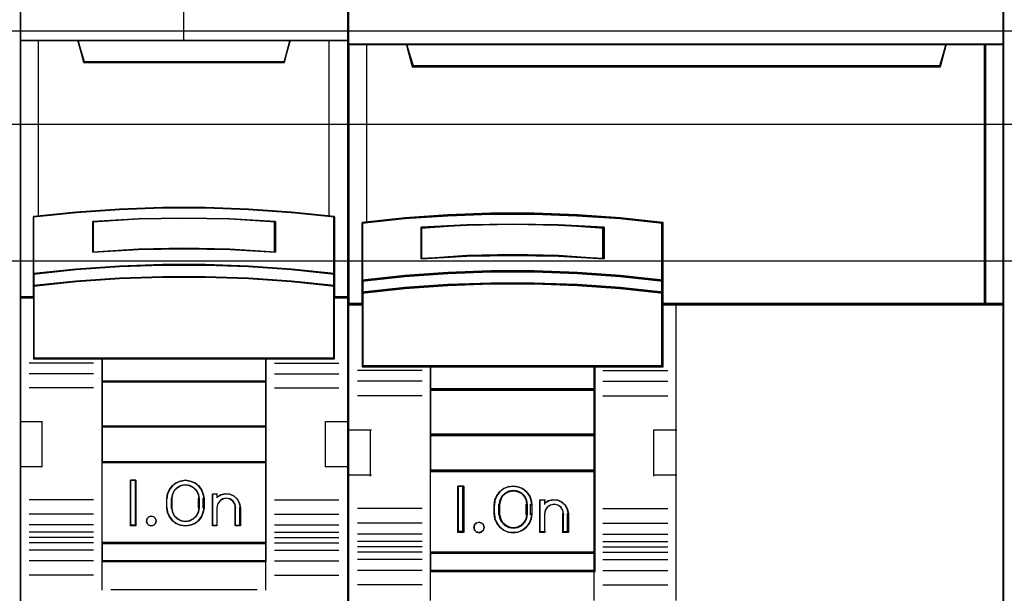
# Model space of a CAD drawing. Extents: x -558982 to 5119495, y -5290134 to 97908.
# Tile 22 of 256: x -478702 to -478162, y -24671 to -24356. Entities that reach past the tile are written whole.
import ezdxf

# ---------------------------------------------------------------- set-up
doc = ezdxf.new("R2010")
doc.units = 0
doc.header["$MEASUREMENT"] = 0
doc.layers.get('0').update_dxf_attribs({"color": 252})
for name, color, linetype in [('30', 7, 'Continuous'), ('45', 8, 'Continuous'), ('50', 7, 'Continuous')]:
    doc.layers.add(name, color=color, linetype=linetype)

# ---------------------------------------------------------------- blocks, each defined once
blk = doc.blocks.new('*U1057')
at = {"layer": '50', "color": 7}
blk.add_lwpolyline([(61.983887, -487.347089), (386.017439, -487.347089), (386.017439, -533.64975), (61.983887, -533.64975), (61.983887, -487.347089)], dxfattribs=at)
blk = doc.blocks.new('*U1058')
at = {"layer": '30', "color": 7}
blk.add_lwpolyline([(51.981526, -492.476529), (396.088727, -492.476529), (396.088727, -528.454107), (51.981526, -528.454107), (51.981526, -492.476529)], close=True, dxfattribs=at)
for points in [[(51.981526, -492.476529), (396.088727, -492.476529), (396.088727, -528.454107), (51.981526, -528.454107), (51.981526, -492.476529)], [(51.981526, -499.973403), (396.088727, -499.973403), (396.088727, -520.957234), (51.981526, -520.957234), (51.981526, -499.973403)]]:
    blk.add_lwpolyline(points, dxfattribs=at)
blk = doc.blocks.new('*U1060')
at = {"layer": '45', "color": 7}
for points in [[(115.996106, -469.157042), (98.006172, -469.157042), (98.006172, -550.928839), (115.996106, -550.928839), (115.996106, -469.157042)], [(105.821106, -497.070285), (108.181172, -497.070285), (110.541238, -497.158207), (112.895737, -497.323061), (115.250236, -497.553857), (115.250236, -500.691582), (115.250236, -501.361989), (115.250236, -501.993931), (115.996106, -501.993931), (115.996106, -487.87142), (114.994192, -487.87142), (112.81781, -487.87142), (112.500537, -489.052876), (101.501741, -489.052876), (101.184468, -487.87142), (99.008087, -487.87142), (98.006172, -487.87142), (98.006172, -501.993931), (98.752042, -501.993931), (98.752042, -501.361989), (98.752042, -500.691582), (98.752042, -497.553857), (101.095409, -497.323061), (103.461041, -497.158207), (105.821106, -497.070285)], [(101.494502, -489.089563), (112.507776, -489.089563), (112.825467, -487.87142), (106.995566, -487.87142), (101.176812, -487.87142), (101.494502, -489.089563)], [(110.541636, -500.291822), (112.896401, -500.452522), (115.251165, -500.696344), (115.251165, -497.532207), (112.896401, -497.299468), (110.541636, -497.133226), (108.181305, -497.044564), (105.820973, -497.044564), (103.460642, -497.133226), (101.094744, -497.299468), (98.751113, -497.532207), (98.751113, -500.696344), (101.094744, -500.452522), (103.460642, -500.291822), (105.820973, -500.208701), (108.181305, -500.208701), (110.541636, -500.291822)], [(112.008947, -497.82042), (112.008947, -499.496738), (109.505043, -499.356578), (106.995562, -499.311726), (104.497235, -499.356578), (101.993331, -499.496738), (101.993331, -497.82042), (104.497235, -497.674653), (106.995562, -497.629802), (109.505043, -497.674653), (112.008947, -497.82042)], [(109.505043, -499.356578), (112.008947, -499.496738), (112.008947, -497.82042), (109.505043, -497.674653), (106.995562, -497.629802), (104.497235, -497.674653), (101.993331, -497.82042), (101.993331, -499.496738), (104.497235, -499.356578), (106.995562, -499.311726), (109.505043, -499.356578)], [(112.896401, -500.421694), (110.541636, -500.257132), (108.181305, -500.172013), (105.820973, -500.172013), (103.460642, -500.257132), (101.094744, -500.421694), (98.751113, -500.671376), (98.751113, -501.363674), (101.094744, -501.113993), (103.460642, -500.94943), (105.820973, -500.864311), (108.181305, -500.864311), (110.541636, -500.94943), (112.896401, -501.113993), (115.251165, -501.363674), (115.251165, -500.671376), (112.896401, -500.421694)], [(110.541636, -500.924936), (108.181305, -500.841991), (105.820973, -500.841991), (103.460642, -500.924936), (101.094744, -501.085296), (98.751113, -501.3286), (98.751113, -501.964509), (98.751113, -505.359712), (102.503149, -505.359712), (111.499129, -505.359712), (115.251165, -505.359712), (115.251165, -501.964509), (115.251165, -501.3286), (112.896401, -501.085296), (110.541636, -500.924936)], [(102.494377, -506.61228), (111.507901, -506.61228), (111.507901, -505.317341), (102.494377, -505.317341), (102.494377, -506.61228)], [(111.507901, -506.572558), (102.494377, -506.572558), (102.494377, -509.080343), (111.507901, -509.080343), (111.507901, -506.572558)], [(111.507901, -509.037973), (102.494377, -509.037973), (102.494377, -511.047908), (111.507901, -511.047908), (111.507901, -509.037973)], [(102.494377, -515.480888), (111.507901, -515.480888), (111.507901, -511.005538), (102.494377, -511.005538), (102.494377, -515.480888)], [(104.355405, -512.019774), (104.355405, -514.524911), (104.06114, -514.524911), (104.06114, -512.019774), (104.355405, -512.019774)], [(108.059035, -512.765748), (108.098668, -513.016262), (108.098668, -513.528423), (108.059035, -513.778937), (107.951459, -514.023883), (107.798587, -514.235428), (107.589096, -514.385737), (107.339972, -514.485942), (107.079525, -514.524911), (106.813415, -514.485942), (106.564291, -514.385737), (106.360462, -514.235428), (106.201929, -514.023883), (106.094352, -513.778937), (106.054719, -513.528423), (106.054719, -513.016262), (106.094352, -512.765748), (106.201929, -512.520801), (106.360462, -512.309257), (106.564291, -512.158948), (106.813415, -512.058743), (107.079525, -512.019774), (107.339972, -512.058743), (107.589096, -512.158948), (107.798587, -512.309257), (107.951459, -512.520801), (108.059035, -512.765748)], [(107.844169, -513.529691), (107.844169, -513.015289), (107.804226, -512.791636), (107.701515, -512.579165), (107.524625, -512.411425), (107.313498, -512.30519), (107.079547, -512.266051), (106.839889, -512.30519), (106.628762, -512.411425), (106.451872, -512.579165), (106.349162, -512.791636), (106.309219, -513.015289), (106.309219, -513.529691), (106.349162, -513.753344), (106.451872, -513.965815), (106.628762, -514.133555), (106.839889, -514.23979), (107.079547, -514.273338), (107.313498, -514.23979), (107.524625, -514.133555), (107.701515, -513.965815), (107.804226, -513.753344), (107.844169, -513.529691)], [(109.019494, -512.814677), (109.270564, -512.758604), (109.510222, -512.781033), (109.744174, -512.881965), (109.92677, -513.055792), (110.052305, -513.274478), (110.092248, -513.5212), (110.092248, -514.524911), (109.829766, -514.524911), (109.829766, -513.5212), (109.789823, -513.319336), (109.687112, -513.156724), (109.521634, -513.044578), (109.316213, -513.005326), (109.122205, -513.044578), (108.962433, -513.156724), (108.842604, -513.319336), (108.808368, -513.5212), (108.808368, -514.524911), (108.557298, -514.524911), (108.557298, -512.758604), (108.808368, -512.758604), (108.808368, -512.949253), (109.019494, -512.814677)], [(105.440739, -514.122747), (105.476793, -514.252859), (105.440739, -514.382971), (105.344595, -514.483512), (105.212396, -514.524911), (105.06818, -514.483512), (104.978045, -514.382971), (104.935982, -514.252859), (104.978045, -514.122747), (105.06818, -514.022206), (105.212396, -513.992635), (105.344595, -514.022206), (105.440739, -514.122747)], [(111.507901, -515.438518), (102.494377, -515.438518), (102.494377, -516.465995), (111.507901, -516.465995), (111.507901, -515.438518)]]:
    blk.add_lwpolyline(points, close=True, dxfattribs=at)
at = {"layer": '45', "color": 139}
for points in [[(115.996106, -469.157042), (98.006172, -469.157042), (98.006172, -550.928839), (115.996106, -550.928839), (115.996106, -469.157042)], [(110.533672, -500.942744), (108.17865, -500.860528), (105.823628, -500.860528), (103.468606, -500.942744), (101.10803, -501.101693), (98.76967, -501.342859), (98.76967, -501.973177), (98.76967, -505.338527), (102.513267, -505.338527), (111.489011, -505.338527), (115.232608, -505.338527), (115.232608, -501.973177), (115.232608, -501.342859), (112.88314, -501.101693), (110.533672, -500.942744)], [(105.476793, -514.252859), (105.440739, -514.122747), (105.344595, -514.022206), (105.212396, -513.992635), (105.06818, -514.022206), (104.978045, -514.122747), (104.935982, -514.252859), (104.978045, -514.382971), (105.06818, -514.483512), (105.212396, -514.524911), (105.344595, -514.483512), (105.440739, -514.382971), (105.476793, -514.252859)]]:
    blk.add_lwpolyline(points, close=True, dxfattribs=at)
at = {"layer": '45', "color": 59}
for points in [[(115.977549, -469.175579), (98.02738, -469.175579), (98.02738, -550.907654), (115.977549, -550.907654), (115.977549, -469.175579)], [(105.82504, -497.064673), (108.179889, -497.064673), (110.534738, -497.152365), (112.884033, -497.316786), (115.233328, -497.546976), (115.233328, -500.676464), (115.233328, -501.345111), (115.233328, -501.975394), (115.977549, -501.975394), (115.977549, -487.889957), (114.977849, -487.889957), (112.806278, -487.889957), (112.489707, -489.068311), (101.515222, -489.068311), (101.198651, -487.889957), (99.02708, -487.889957), (98.02738, -487.889957), (98.02738, -501.975394), (98.771601, -501.975394), (98.771601, -501.345111), (98.771601, -500.676464), (98.771601, -497.546976), (101.109789, -497.316786), (103.470191, -497.152365), (105.82504, -497.064673)], [(101.494502, -489.089563), (112.507776, -489.089563), (112.825467, -487.87142), (106.995566, -487.87142), (101.176812, -487.87142), (101.494502, -489.089563)], [(110.541636, -500.291822), (112.896401, -500.452522), (115.251165, -500.696344), (115.251165, -497.532207), (112.896401, -497.299468), (110.541636, -497.133226), (108.181305, -497.044564), (105.820973, -497.044564), (103.460642, -497.133226), (101.094744, -497.299468), (98.751113, -497.532207), (98.751113, -500.696344), (101.094744, -500.452522), (103.460642, -500.291822), (105.820973, -500.208701), (108.181305, -500.208701), (110.541636, -500.291822)], [(112.008947, -497.82042), (112.008947, -499.496738), (109.505043, -499.356578), (106.995562, -499.311726), (104.497235, -499.356578), (101.993331, -499.496738), (101.993331, -497.82042), (104.497235, -497.674653), (106.995562, -497.629802), (109.505043, -497.674653), (112.008947, -497.82042)], [(109.505043, -499.356578), (112.008947, -499.496738), (112.008947, -497.82042), (109.505043, -497.674653), (106.995562, -497.629802), (104.497235, -497.674653), (101.993331, -497.82042), (101.993331, -499.496738), (104.497235, -499.356578), (106.995562, -499.311726), (109.505043, -499.356578)], [(109.496427, -499.338375), (111.99039, -499.475553), (111.99039, -497.834902), (109.496427, -497.692236), (106.99691, -497.648339), (104.508502, -497.692236), (102.014539, -497.834902), (102.014539, -499.475553), (104.508502, -499.338375), (106.99691, -499.294478), (109.496427, -499.338375)], [(112.896401, -500.421694), (110.541636, -500.257132), (108.181305, -500.172013), (105.820973, -500.172013), (103.460642, -500.257132), (101.094744, -500.421694), (98.751113, -500.671376), (98.751113, -501.363674), (101.094744, -501.113993), (103.460642, -500.94943), (105.820973, -500.864311), (108.181305, -500.864311), (110.541636, -500.94943), (112.896401, -501.113993), (115.251165, -501.363674), (115.251165, -500.671376), (112.896401, -500.421694)], [(112.88314, -500.432463), (110.533672, -500.27302), (108.17865, -500.19055), (105.823628, -500.19055), (103.468606, -500.27302), (101.10803, -500.432463), (98.76967, -500.674377), (98.76967, -501.345137), (101.10803, -501.103224), (103.468606, -500.943781), (105.823628, -500.86131), (108.17865, -500.86131), (110.533672, -500.943781), (112.88314, -501.103224), (115.232608, -501.345137), (115.232608, -500.674377), (112.88314, -500.432463)], [(110.541636, -500.924936), (108.181305, -500.841991), (105.820973, -500.841991), (103.460642, -500.924936), (101.094744, -501.085296), (98.751113, -501.3286), (98.751113, -501.964509), (98.751113, -505.359712), (102.503149, -505.359712), (111.499129, -505.359712), (115.251165, -505.359712), (115.251165, -501.964509), (115.251165, -501.3286), (112.896401, -501.085296), (110.541636, -500.924936)], [(102.494377, -506.61228), (111.507901, -506.61228), (111.507901, -505.317341), (102.494377, -505.317341), (102.494377, -506.61228)], [(102.512934, -506.593743), (111.489344, -506.593743), (111.489344, -505.335878), (102.512934, -505.335878), (102.512934, -506.593743)], [(111.507901, -506.572558), (102.494377, -506.572558), (102.494377, -509.080343), (111.507901, -509.080343), (111.507901, -506.572558)], [(111.489344, -506.591095), (102.512934, -506.591095), (102.512934, -509.059158), (111.489344, -509.059158), (111.489344, -506.591095)], [(111.507901, -509.037973), (102.494377, -509.037973), (102.494377, -511.047908), (111.507901, -511.047908), (111.507901, -509.037973)], [(111.489344, -509.059158), (102.512934, -509.059158), (102.512934, -511.026723), (111.489344, -511.026723), (111.489344, -509.059158)], [(102.494377, -515.480888), (111.507901, -515.480888), (111.507901, -511.005538), (102.494377, -511.005538), (102.494377, -515.480888)], [(104.355405, -512.019774), (104.355405, -514.524911), (104.06114, -514.524911), (104.06114, -512.019774), (104.355405, -512.019774)], [(108.059035, -512.765748), (108.098668, -513.016262), (108.098668, -513.528423), (108.059035, -513.778937), (107.951459, -514.023883), (107.798587, -514.235428), (107.589096, -514.385737), (107.339972, -514.485942), (107.079525, -514.524911), (106.813415, -514.485942), (106.564291, -514.385737), (106.360462, -514.235428), (106.201929, -514.023883), (106.094352, -513.778937), (106.054719, -513.528423), (106.054719, -513.016262), (106.094352, -512.765748), (106.201929, -512.520801), (106.360462, -512.309257), (106.564291, -512.158948), (106.813415, -512.058743), (107.079525, -512.019774), (107.339972, -512.058743), (107.589096, -512.158948), (107.798587, -512.309257), (107.951459, -512.520801), (108.059035, -512.765748)], [(107.844169, -513.529691), (107.844169, -513.015289), (107.804226, -512.791636), (107.701515, -512.579165), (107.524625, -512.411425), (107.313498, -512.30519), (107.079547, -512.266051), (106.839889, -512.30519), (106.628762, -512.411425), (106.451872, -512.579165), (106.349162, -512.791636), (106.309219, -513.015289), (106.309219, -513.529691), (106.349162, -513.753344), (106.451872, -513.965815), (106.628762, -514.133555), (106.839889, -514.23979), (107.079547, -514.273338), (107.313498, -514.23979), (107.524625, -514.133555), (107.701515, -513.965815), (107.804226, -513.753344), (107.844169, -513.529691)], [(107.825611, -513.524889), (107.825611, -513.019988), (107.786634, -512.800465), (107.686407, -512.591919), (107.513794, -512.427277), (107.307772, -512.323004), (107.079478, -512.284588), (106.845615, -512.323004), (106.639593, -512.427277), (106.46698, -512.591919), (106.366753, -512.800465), (106.327776, -513.019988), (106.327776, -513.524889), (106.366753, -513.744411), (106.46698, -513.952958), (106.639593, -514.117599), (106.845615, -514.221873), (107.079478, -514.254801), (107.307772, -514.221873), (107.513794, -514.117599), (107.686407, -513.952958), (107.786634, -513.744411), (107.825611, -513.524889)], [(109.019494, -512.814677), (109.270564, -512.758604), (109.510222, -512.781033), (109.744174, -512.881965), (109.92677, -513.055792), (110.052305, -513.274478), (110.092248, -513.5212), (110.092248, -514.524911), (109.829766, -514.524911), (109.829766, -513.5212), (109.789823, -513.319336), (109.687112, -513.156724), (109.521634, -513.044578), (109.316213, -513.005326), (109.122205, -513.044578), (108.962433, -513.156724), (108.842604, -513.319336), (108.808368, -513.5212), (108.808368, -514.524911), (108.557298, -514.524911), (108.557298, -512.758604), (108.808368, -512.758604), (108.808368, -512.949253), (109.019494, -512.814677)], [(105.440739, -514.122747), (105.476793, -514.252859), (105.440739, -514.382971), (105.344595, -514.483512), (105.212396, -514.524911), (105.06818, -514.483512), (104.978045, -514.382971), (104.935982, -514.252859), (104.978045, -514.122747), (105.06818, -514.022206), (105.212396, -513.992635), (105.344595, -514.022206), (105.440739, -514.122747)], [(111.507901, -515.438518), (102.494377, -515.438518), (102.494377, -516.465995), (111.507901, -516.465995), (111.507901, -515.438518)], [(111.489344, -515.457055), (102.512934, -515.457055), (102.512934, -516.447458), (111.489344, -516.447458), (111.489344, -515.457055)]]:
    blk.add_lwpolyline(points, close=True, dxfattribs=at)
at = {"layer": '45', "color": 139}
for points in [[(106.974629, -480.681731), (106.974629, -487.911142)], [(98.006172, -487.87142), (115.996106, -487.87142)], [(101.176812, -487.87142), (101.534702, -489.089563)], [(112.825467, -487.87142), (112.467577, -489.089563)], [(101.494936, -489.049841), (112.507342, -489.049841)], [(115.251165, -497.566247), (112.896401, -497.317262), (110.541636, -497.139415), (108.181305, -497.044564), (105.820973, -497.044564), (103.460642, -497.139415), (101.094744, -497.317262), (98.751113, -497.566247)], [(98.751113, -497.526525), (98.751113, -505.359712)], [(112.008947, -497.857542), (109.505043, -497.683388), (106.995562, -497.629802), (104.497235, -497.683388), (101.993331, -497.857542)], [(101.993331, -499.496738), (101.993331, -497.81782)], [(111.966531, -499.496738), (111.966531, -497.81782)], [(115.211399, -505.359712), (115.211399, -497.526525)], [(112.008947, -499.496738), (109.505043, -499.32822), (106.995562, -499.274295), (104.497235, -499.32822), (101.993331, -499.496738)], [(115.251165, -500.696344), (112.896401, -500.434178), (110.541636, -500.261387), (108.181305, -500.172013), (105.820973, -500.172013), (103.460642, -500.261387), (101.094744, -500.434178), (98.751113, -500.696344)], [(115.251165, -501.363674), (112.896401, -501.102833), (110.541636, -500.930915), (108.181305, -500.841991), (105.820973, -500.841991), (103.460642, -500.930915), (101.094744, -501.102833), (98.751113, -501.363674)], [(98.790879, -501.954209), (98.006172, -501.954209)], [(115.996106, -501.954209), (115.211399, -501.954209)], [(115.251165, -505.317341), (98.751113, -505.317341)], [(102.494377, -505.317341), (102.494377, -516.465995)], [(102.494377, -505.317341), (111.507901, -505.317341)], [(111.468136, -505.317341), (111.468136, -516.465995)], [(102.035748, -505.582155), (98.507218, -505.582155)], [(111.966531, -505.582155), (115.49506, -505.582155)], [(102.035748, -506.167393), (98.507218, -506.167393)], [(111.966531, -506.167393), (115.49506, -506.167393)], [(102.035748, -506.951241), (98.507218, -506.951241)], [(102.494377, -506.572558), (111.507901, -506.572558)], [(111.966531, -506.951241), (115.49506, -506.951241)], [(98.006172, -508.791696), (99.241555, -508.791696)], [(99.201789, -508.791696), (99.201789, -511.299481)], [(102.494377, -509.037973), (111.507901, -509.037973)], [(114.760723, -511.299481), (114.760723, -508.791696)], [(114.760723, -508.791696), (115.996106, -508.791696)], [(98.006172, -511.257111), (99.241555, -511.257111)], [(102.494377, -511.005538), (111.507901, -511.005538)], [(114.760723, -511.257111), (115.996106, -511.257111)], [(104.355405, -512.019774), (104.06114, -512.019774)], [(104.06114, -512.019774), (104.06114, -514.524911)], [(104.315639, -512.019774), (104.315639, -514.524911)], [(108.098668, -513.041955), (108.059035, -512.784982), (107.951459, -512.53372), (107.798587, -512.31672), (107.589096, -512.162537), (107.339972, -512.059748), (107.079525, -512.019774), (106.813415, -512.059748), (106.564291, -512.162537), (106.360462, -512.31672), (106.201929, -512.53372), (106.094352, -512.784982), (106.054719, -513.041955)], [(107.844169, -513.041955), (107.804226, -512.810341), (107.701515, -512.590309), (107.524625, -512.416599), (107.313498, -512.306583), (107.079547, -512.266051), (106.839889, -512.306583), (106.628762, -512.416599), (106.451872, -512.590309), (106.349162, -512.810341), (106.309219, -513.041955)], [(106.054719, -513.5451), (106.054719, -512.999584)], [(106.309219, -513.5451), (106.309219, -512.999584)], [(107.801752, -513.5451), (107.801752, -512.999584)], [(108.058903, -513.5451), (108.058903, -512.999584)], [(108.557298, -512.758604), (108.84361, -512.758604)], [(108.557298, -512.758604), (108.557298, -514.524911)], [(108.801193, -512.758604), (108.801193, -512.986344)], [(110.092248, -513.5451), (110.052082, -513.290646), (109.925845, -513.065106), (109.742228, -512.885831), (109.50697, -512.781736), (109.265973, -512.758604), (109.0135, -512.816435), (108.801193, -512.955228)], [(109.837748, -513.5451), (109.797213, -513.331638), (109.692978, -513.159682), (109.525044, -513.041091), (109.316575, -512.999584), (109.119688, -513.041091), (108.957545, -513.159682), (108.835938, -513.331638), (108.801193, -513.5451)], [(102.035748, -513.094917), (98.507218, -513.094917)], [(106.054719, -513.505378), (106.094352, -513.761685), (106.201929, -514.012297), (106.360462, -514.228734), (106.564291, -514.382518), (106.813415, -514.485041), (107.079525, -514.524911), (107.339972, -514.485041), (107.589096, -514.382518), (107.798587, -514.228734), (107.951459, -514.012297), (108.059035, -513.761685), (108.098668, -513.505378)], [(106.309219, -513.505378), (106.349162, -513.736344), (106.451872, -513.955761), (106.628762, -514.128985), (106.839889, -514.238693), (107.079547, -514.273338), (107.313498, -514.238693), (107.524625, -514.128985), (107.701515, -513.955761), (107.804226, -513.736344), (107.844169, -513.505378)], [(108.801193, -513.505378), (108.801193, -514.524911)], [(109.795332, -513.505378), (109.795332, -514.524911)], [(110.052482, -513.505378), (110.052482, -514.524911)], [(111.966531, -513.094917), (115.49506, -513.094917)], [(102.035748, -513.884062), (98.507218, -513.884062)], [(111.966531, -513.884062), (115.49506, -513.884062)], [(102.035748, -514.4693), (98.507218, -514.4693)], [(104.355405, -514.485189), (104.06114, -514.485189)], [(108.557298, -514.485189), (108.84361, -514.485189)], [(109.795332, -514.485189), (110.092248, -514.485189)], [(111.966531, -514.4693), (115.49506, -514.4693)], [(102.035748, -514.869169), (98.507218, -514.869169)], [(111.966531, -514.869169), (115.49506, -514.869169)], [(102.035748, -515.16576), (98.507218, -515.16576)], [(102.035748, -515.44911), (98.507218, -515.44911)], [(102.494377, -515.438518), (111.507901, -515.438518)], [(111.966531, -515.16576), (115.49506, -515.16576)], [(111.966531, -515.44911), (115.49506, -515.44911)], [(102.035748, -515.848979), (98.507218, -515.848979)], [(111.966531, -515.848979), (115.49506, -515.848979)], [(102.035748, -516.442161), (98.507218, -516.442161)], [(102.494377, -516.426273), (111.507901, -516.426273)], [(102.494377, -516.426273), (102.494377, -518.04958)], [(111.468136, -516.426273), (111.468136, -518.04958)], [(111.966531, -516.442161), (115.49506, -516.442161)], [(102.035748, -517.22601), (98.507218, -517.22601)], [(111.966531, -517.22601), (115.49506, -517.22601)], [(102.98747, -518.009858), (111.014809, -518.009858)]]:
    blk.add_lwpolyline(points, dxfattribs=at)
at = {"layer": '45', "color": 140}
for points in [[(105.821106, -497.070285), (108.181172, -497.070285), (110.541238, -497.158207), (112.895737, -497.323061), (115.250236, -497.553857), (115.250236, -500.691582), (115.250236, -501.361989), (115.250236, -501.993931), (115.996106, -501.993931), (115.996106, -487.87142), (114.994192, -487.87142), (112.81781, -487.87142), (112.500537, -489.052876), (101.501741, -489.052876), (101.184468, -487.87142), (99.008087, -487.87142), (98.006172, -487.87142), (98.006172, -501.993931), (98.752042, -501.993931), (98.752042, -501.361989), (98.752042, -500.691582), (98.752042, -497.553857), (101.095409, -497.323061), (103.461041, -497.158207), (105.821106, -497.070285)], [(101.514554, -489.071026), (112.487724, -489.071026), (112.804258, -487.889957), (106.995586, -487.889957), (101.19802, -487.889957), (101.514554, -489.071026)]]:
    blk.add_lwpolyline(points, close=True, dxfattribs=at)
for points in [[(99.005613, -487.87142), (99.005613, -497.539766)], [(114.954249, -497.539766), (114.954249, -487.87142)]]:
    blk.add_lwpolyline(points, dxfattribs=at)
blk = doc.blocks.new('*U1061')
at = {"layer": '45', "color": 139}
for points in [[(116.014664, -469.157042), (116.014664, -551.860983)], [(151.901746, -469.157042), (151.901746, -551.860983)], [(116.014664, -488.083271), (151.970673, -488.083271)], [(119.195907, -488.083271), (119.580308, -489.330543)], [(148.805335, -488.083271), (148.420935, -489.330543)], [(119.511381, -489.261692), (148.489862, -489.261692)], [(133.275563, -497.921097), (130.922852, -497.643549), (128.575715, -497.460619), (126.200704, -497.359692), (123.825692, -497.359692), (121.478556, -497.460619), (119.109119, -497.643549), (116.767558, -497.921097)], [(116.767558, -497.852246), (116.767558, -505.796654)], [(133.209287, -505.796654), (133.209287, -497.852246)], [(130.0466, -498.193855), (127.541732, -498.00729), (125.025682, -497.952875), (122.515222, -498.00729), (119.999172, -498.193855)], [(119.999172, -499.862181), (119.999172, -498.125004)], [(129.977673, -499.862181), (129.977673, -498.125004)], [(130.0466, -499.862181), (127.541732, -499.675615), (125.025682, -499.621201), (122.515222, -499.675615), (119.999172, -499.862181)], [(133.275563, -501.080324), (130.922852, -500.796467), (128.575715, -500.619845), (126.200704, -500.518919), (123.825692, -500.518919), (121.478556, -500.619845), (119.109119, -500.796467), (116.767558, -501.080324)], [(133.275563, -501.750302), (130.922852, -501.472754), (128.575715, -501.289824), (126.200704, -501.188897), (123.825692, -501.188897), (121.478556, -501.289824), (119.109119, -501.472754), (116.767558, -501.750302)], [(116.836485, -502.309059), (116.014664, -502.309059)], [(151.970673, -502.309059), (133.209287, -502.309059)], [(133.967483, -502.309059), (133.967483, -518.621577)], [(133.275563, -505.727803), (116.767558, -505.727803)], [(120.494915, -505.727803), (120.494915, -517.019455)], [(120.494915, -505.727803), (129.545554, -505.727803)], [(129.476627, -505.727803), (129.476627, -517.019455)], [(120.068099, -505.98732), (116.507756, -505.98732)], [(129.977673, -505.98732), (133.527411, -505.98732)], [(120.068099, -506.580502), (116.507756, -506.580502)], [(120.494915, -506.99626), (129.545554, -506.99626)], [(129.977673, -506.580502), (133.527411, -506.580502)], [(120.068099, -507.380239), (116.507756, -507.380239)], [(129.977673, -507.380239), (133.527411, -507.380239)], [(116.014664, -509.241879), (117.287161, -509.241879)], [(117.218234, -509.241879), (117.218234, -511.792034)], [(120.494915, -509.485508), (129.545554, -509.485508)], [(132.763913, -511.792034), (132.763913, -509.241879)], [(132.763913, -509.241879), (134.03641, -509.241879)], [(116.014664, -511.723183), (117.287161, -511.723183)], [(120.494915, -511.463665), (129.545554, -511.463665)], [(132.763913, -511.723183), (134.03641, -511.723183)], [(122.345339, -512.345495), (122.032517, -512.345495)], [(122.032517, -512.345495), (122.032517, -514.900946)], [(122.276412, -512.345495), (122.276412, -514.900946)], [(126.08065, -513.399453), (126.046223, -513.133003), (125.942943, -512.872474), (125.782286, -512.647472), (125.569989, -512.475759), (125.317528, -512.369179), (125.047853, -512.345495), (124.783916, -512.369179), (124.537192, -512.475759), (124.319158, -512.647472), (124.1585, -512.872474), (124.049483, -513.133003), (124.020794, -513.399453)], [(125.836754, -513.399453), (125.796121, -513.157564), (125.680028, -512.927769), (125.511692, -512.740304), (125.291114, -512.631454), (125.047317, -512.589123), (124.815129, -512.631454), (124.594551, -512.740304), (124.420411, -512.927769), (124.310122, -513.157564), (124.275294, -513.399453)], [(124.020794, -513.905247), (124.020794, -513.330601)], [(124.275294, -513.905247), (124.275294, -513.330601)], [(125.767827, -513.905247), (125.767827, -513.330601)], [(126.011723, -513.905247), (126.011723, -513.330601)], [(126.507466, -513.081677), (126.830893, -513.081677)], [(126.507466, -513.081677), (126.507466, -514.900946)], [(126.761966, -513.081677), (126.761966, -513.349138)], [(128.084833, -513.905247), (128.038006, -513.632742), (127.915085, -513.402627), (127.733629, -513.214901), (127.49364, -513.111955), (127.230238, -513.081677), (126.972688, -513.148289), (126.761966, -513.299681)], [(127.830334, -513.905247), (127.782851, -513.677915), (127.681949, -513.494786), (127.509823, -513.38112), (127.29615, -513.330601), (127.100282, -513.38112), (126.922221, -513.494786), (126.809449, -513.677915), (126.761966, -513.905247)], [(120.068099, -513.57423), (116.507756, -513.57423)], [(124.020794, -513.836395), (124.049483, -514.108447), (124.1585, -514.356842), (124.319158, -514.581581), (124.537192, -514.753092), (124.783916, -514.859547), (125.047853, -514.900946), (125.317528, -514.859547), (125.569989, -514.753092), (125.782286, -514.581581), (125.942943, -514.356842), (126.046223, -514.108447), (126.08065, -513.836395)], [(124.275294, -513.836395), (124.310122, -514.090617), (124.420411, -514.302467), (124.594551, -514.490107), (124.815129, -514.599059), (125.047317, -514.641429), (125.291114, -514.599059), (125.511692, -514.490107), (125.680028, -514.302467), (125.796121, -514.090617), (125.836754, -513.836395)], [(126.761966, -513.836395), (126.761966, -514.900946)], [(127.761407, -513.836395), (127.761407, -514.900946)], [(128.015906, -513.836395), (128.015906, -514.900946)], [(129.977673, -513.57423), (133.527411, -513.57423)], [(120.068099, -514.373967), (116.507756, -514.373967)], [(129.977673, -514.373967), (133.527411, -514.373967)], [(120.068099, -514.96715), (116.507756, -514.96715)], [(122.345339, -514.832095), (122.032517, -514.832095)], [(126.507466, -514.832095), (126.830893, -514.832095)], [(127.761407, -514.832095), (128.084833, -514.832095)], [(129.977673, -514.96715), (133.527411, -514.96715)], [(120.068099, -515.377611), (116.507756, -515.377611)], [(120.068099, -515.67685), (116.507756, -515.67685)], [(129.977673, -515.377611), (133.527411, -515.377611)], [(129.977673, -515.67685), (133.527411, -515.67685)], [(120.068099, -515.968145), (116.507756, -515.968145)], [(120.494915, -515.957553), (129.545554, -515.957553)], [(129.977673, -515.968145), (133.527411, -515.968145)], [(120.068099, -516.37331), (116.507756, -516.37331)], [(129.977673, -516.37331), (133.527411, -516.37331)], [(120.068099, -516.966492), (116.507756, -516.966492)], [(120.494915, -516.950604), (129.545554, -516.950604)], [(120.494915, -516.950604), (120.494915, -518.621577)], [(129.476627, -516.950604), (129.476627, -518.621577)], [(129.977673, -516.966492), (133.527411, -516.966492)], [(120.068099, -517.758285), (116.507756, -517.758285)], [(129.977673, -517.758285), (133.527411, -517.758285)]]:
    blk.add_lwpolyline(points, dxfattribs=at)
at = {"layer": '45', "color": 59}
blk.add_lwpolyline([(116.046476, -532.918648), (116.046476, -511.758505), (116.046476, -509.275597), (116.046476, -502.342297), (116.046476, -502.342297), (116.046476, -488.115454), (116.046476, -480.650102), (116.046476, -469.18882), (151.936209, -469.18882), (151.936209, -480.650102), (151.936209, -488.115454), (151.936209, -502.342297), (151.936209, -529.427059)], dxfattribs=at)
at = {"layer": '45', "color": 7}
for points in [[(134.00459, -502.37791), (150.976534, -502.37791), (150.976534, -488.083271), (148.8015, -488.083271), (148.484423, -489.269387), (119.519195, -489.269387), (119.202118, -488.083271), (117.015958, -488.083271), (116.014664, -488.083271), (116.014664, -502.37791), (116.771197, -502.37791), (116.771197, -501.748657), (116.771197, -501.074854), (116.771197, -497.900742), (119.107551, -497.655723), (121.471719, -497.494233), (123.813636, -497.405136), (126.183367, -497.405136), (128.553097, -497.494233), (130.895014, -497.655723), (133.242494, -497.900742), (133.242494, -501.074854), (133.242494, -501.748657), (133.242494, -502.37791), (134.00459, -502.37791)], [(119.513092, -489.330543), (148.488151, -489.330543), (148.805335, -488.083271), (119.195907, -488.083271), (119.513092, -489.330543)], [(119.544223, -489.298766), (148.45702, -489.298766), (148.773523, -488.115049), (119.22772, -488.115049), (119.544223, -489.298766)], [(150.907607, -488.083271), (150.907607, -502.37791), (151.970673, -502.37791), (151.970673, -488.083271), (150.907607, -488.083271)], [(150.942071, -488.115049), (150.942071, -502.343485), (151.936209, -502.343485), (151.936209, -488.115049), (150.942071, -488.115049)], [(128.575715, -500.668175), (130.922852, -500.826259), (133.275563, -501.080324), (133.275563, -497.862175), (130.922852, -497.613757), (128.575715, -497.450026), (126.200704, -497.359692), (123.825692, -497.359692), (121.478556, -497.450026), (119.109119, -497.613757), (116.767558, -497.862175), (116.767558, -501.080324), (119.109119, -500.826259), (121.478556, -500.668175), (123.825692, -500.577841), (126.200704, -500.577841), (128.575715, -500.668175)], [(130.0466, -498.131153), (130.0466, -499.862181), (127.541732, -499.724159), (125.025682, -499.683902), (122.515222, -499.724159), (119.999172, -499.862181), (119.999172, -498.131153), (122.515222, -497.993131), (125.025682, -497.952875), (127.541732, -497.993131), (130.0466, -498.131153)], [(127.541732, -499.724159), (130.0466, -499.862181), (130.0466, -498.131153), (127.541732, -497.993131), (125.025682, -497.952875), (122.515222, -497.993131), (119.999172, -498.131153), (119.999172, -499.862181), (122.515222, -499.724159), (125.025682, -499.683902), (127.541732, -499.724159)], [(128.575715, -501.32225), (130.922852, -501.492298), (133.275563, -501.750302), (133.275563, -501.040791), (130.922852, -500.776923), (128.575715, -500.612738), (126.200704, -500.518919), (123.825692, -500.518919), (121.478556, -500.612738), (119.109119, -500.776923), (116.767558, -501.040791), (116.767558, -501.750302), (119.109119, -501.492298), (121.478556, -501.32225), (123.825692, -501.22843), (126.200704, -501.22843), (128.575715, -501.32225)], [(120.50848, -505.796654), (129.529065, -505.796654), (133.275563, -505.796654), (133.275563, -502.325365), (133.275563, -501.689618), (130.922852, -501.442071), (128.575715, -501.278914), (126.200704, -501.188897), (123.825692, -501.188897), (121.478556, -501.278914), (119.109119, -501.442071), (116.767558, -501.689618), (116.767558, -502.325365), (116.767558, -505.796654), (120.50848, -505.796654)], [(129.545554, -505.727803), (120.494915, -505.727803), (120.494915, -507.065111), (129.545554, -507.065111), (129.545554, -505.727803)], [(129.545554, -506.99626), (120.494915, -506.99626), (120.494915, -509.554359), (129.545554, -509.554359), (129.545554, -506.99626)], [(129.545554, -509.485508), (120.494915, -509.485508), (120.494915, -511.532517), (129.545554, -511.532517), (129.545554, -509.485508)], [(120.494915, -516.015811), (129.545554, -516.015811), (129.545554, -511.463665), (120.494915, -511.463665), (120.494915, -516.015811)], [(122.340037, -512.340199), (122.340037, -514.890354), (122.021912, -514.890354), (122.021912, -512.340199), (122.340037, -512.340199)], [(124.156849, -512.852506), (124.329129, -512.636199), (124.524381, -512.471122), (124.782802, -512.374352), (125.046966, -512.340199), (125.311129, -512.374352), (125.563808, -512.471122), (125.770544, -512.636199), (125.942825, -512.852506), (126.046193, -513.097276), (126.08065, -513.364814), (126.08065, -513.87143), (126.046193, -514.138969), (125.942825, -514.378046), (125.770544, -514.594353), (125.563808, -514.753738), (125.311129, -514.8562), (125.046966, -514.890354), (124.782802, -514.8562), (124.524381, -514.753738), (124.329129, -514.594353), (124.156849, -514.378046), (124.047738, -514.138969), (124.007539, -513.87143), (124.007539, -513.364814), (124.047738, -513.097276), (124.156849, -512.852506)], [(124.43202, -512.893327), (124.321731, -513.111123), (124.275294, -513.357577), (124.275294, -513.867679), (124.321731, -514.108401), (124.43202, -514.320466), (124.606161, -514.49241), (124.815129, -514.601308), (125.053122, -514.641429), (125.302723, -514.601308), (125.523301, -514.49241), (125.697442, -514.320466), (125.807731, -514.108401), (125.836754, -513.867679), (125.836754, -513.357577), (125.807731, -513.111123), (125.697442, -512.893327), (125.523301, -512.721383), (125.302723, -512.618216), (125.053122, -512.583827), (124.815129, -512.618216), (124.606161, -512.721383), (124.43202, -512.893327)], [(124.457446, -512.915545), (124.351651, -513.126614), (124.307106, -513.365455), (124.307106, -513.859801), (124.351651, -514.093088), (124.457446, -514.298602), (124.624491, -514.465236), (124.824945, -514.57077), (125.05324, -514.609651), (125.292671, -514.57077), (125.504261, -514.465236), (125.671306, -514.298602), (125.777101, -514.093088), (125.804942, -513.859801), (125.804942, -513.365455), (125.777101, -513.126614), (125.671306, -512.915545), (125.504261, -512.748911), (125.292671, -512.648931), (125.05324, -512.615605), (124.824945, -512.648931), (124.624491, -512.748911), (124.457446, -512.915545)], [(126.512768, -514.890354), (126.512768, -513.086973), (126.773812, -513.086973), (126.773812, -513.277106), (126.982648, -513.138827), (127.23209, -513.086973), (127.498935, -513.104258), (127.719372, -513.213728), (127.916605, -513.386576), (128.038425, -513.605517), (128.084833, -513.859027), (128.084833, -514.890354), (127.817988, -514.890354), (127.817988, -513.859027), (127.77158, -513.657371), (127.672964, -513.496046), (127.498935, -513.375053), (127.2959, -513.346245), (127.081264, -513.375053), (126.918837, -513.496046), (126.808618, -513.657371), (126.773812, -513.859027), (126.773812, -514.890354), (126.512768, -514.890354)], [(123.418056, -514.468476), (123.456123, -514.607003), (123.418056, -514.751827), (123.316542, -514.852574), (123.170616, -514.890354), (123.031034, -514.852574), (122.935865, -514.751827), (122.891452, -514.607003), (122.935865, -514.468476), (123.031034, -514.361433), (123.170616, -514.323652), (123.316542, -514.361433), (123.418056, -514.468476)], [(129.545554, -515.957553), (120.494915, -515.957553), (120.494915, -517.019455), (129.545554, -517.019455), (129.545554, -515.957553)]]:
    blk.add_lwpolyline(points, close=True, dxfattribs=at)
at = {"layer": '45', "color": 59}
for points in [[(134.00459, -502.37791), (150.976534, -502.37791), (150.976534, -488.083271), (148.8015, -488.083271), (148.484423, -489.269387), (119.519195, -489.269387), (119.202118, -488.083271), (117.015958, -488.083271), (116.014664, -488.083271), (116.014664, -502.37791), (116.771197, -502.37791), (116.771197, -501.748657), (116.771197, -501.074854), (116.771197, -497.900742), (119.107551, -497.655723), (121.471719, -497.494233), (123.813636, -497.405136), (126.183367, -497.405136), (128.553097, -497.494233), (130.895014, -497.655723), (133.242494, -497.900742), (133.242494, -501.074854), (133.242494, -501.748657), (133.242494, -502.37791), (134.00459, -502.37791)], [(134.003664, -502.343485), (150.944722, -502.343485), (150.944722, -488.115049), (148.773646, -488.115049), (148.457146, -489.295671), (119.544629, -489.295671), (119.22813, -488.115049), (117.045948, -488.115049), (116.046476, -488.115049), (116.046476, -502.343485), (116.801633, -502.343485), (116.801633, -501.717145), (116.801633, -501.046463), (116.801633, -497.887052), (119.133735, -497.643168), (121.493601, -497.482426), (123.831256, -497.39374), (126.196674, -497.39374), (128.562092, -497.482426), (130.899747, -497.643168), (133.242954, -497.887052), (133.242954, -501.046463), (133.242954, -501.717145), (133.242954, -502.343485), (134.003664, -502.343485)], [(119.513092, -489.330543), (148.488151, -489.330543), (148.805335, -488.083271), (119.195907, -488.083271), (119.513092, -489.330543)], [(150.907607, -488.083271), (150.907607, -502.37791), (151.970673, -502.37791), (151.970673, -488.083271), (150.907607, -488.083271)], [(128.575715, -500.668175), (130.922852, -500.826259), (133.275563, -501.080324), (133.275563, -497.862175), (130.922852, -497.613757), (128.575715, -497.450026), (126.200704, -497.359692), (123.825692, -497.359692), (121.478556, -497.450026), (119.109119, -497.613757), (116.767558, -497.862175), (116.767558, -501.080324), (119.109119, -500.826259), (121.478556, -500.668175), (123.825692, -500.577841), (126.200704, -500.577841), (128.575715, -500.668175)], [(130.0466, -498.131153), (130.0466, -499.862181), (127.541732, -499.724159), (125.025682, -499.683902), (122.515222, -499.724159), (119.999172, -499.862181), (119.999172, -498.131153), (122.515222, -497.993131), (125.025682, -497.952875), (127.541732, -497.993131), (130.0466, -498.131153)], [(127.541732, -499.724159), (130.0466, -499.862181), (130.0466, -498.131153), (127.541732, -497.993131), (125.025682, -497.952875), (122.515222, -497.993131), (119.999172, -498.131153), (119.999172, -499.862181), (122.515222, -499.724159), (125.025682, -499.683902), (127.541732, -499.724159)], [(127.524452, -499.694519), (130.012137, -499.827755), (130.012137, -498.156749), (127.524452, -498.023513), (125.025662, -497.984652), (122.532425, -498.023513), (120.033635, -498.156749), (120.033635, -499.827755), (122.532425, -499.694519), (125.025662, -499.655658), (127.524452, -499.694519)], [(128.575715, -501.32225), (130.922852, -501.492298), (133.275563, -501.750302), (133.275563, -501.040791), (130.922852, -500.776923), (128.575715, -500.612738), (126.200704, -500.518919), (123.825692, -500.518919), (121.478556, -500.612738), (119.109119, -500.776923), (116.767558, -501.040791), (116.767558, -501.750302), (119.109119, -501.492298), (121.478556, -501.32225), (123.825692, -501.22843), (126.200704, -501.22843), (128.575715, -501.32225)], [(128.562772, -501.312565), (130.900485, -501.473837), (133.24375, -501.718524), (133.24375, -501.045633), (130.900485, -500.795384), (128.562772, -500.639674), (126.197295, -500.550696), (123.831818, -500.550696), (121.494106, -500.639674), (119.134182, -500.795384), (116.802021, -501.045633), (116.802021, -501.718524), (119.134182, -501.473837), (121.494106, -501.312565), (123.831818, -501.223588), (126.197295, -501.223588), (128.562772, -501.312565)], [(120.50848, -505.796654), (129.529065, -505.796654), (133.275563, -505.796654), (133.275563, -502.325365), (133.275563, -501.689618), (130.922852, -501.442071), (128.575715, -501.278914), (126.200704, -501.188897), (123.825692, -501.188897), (121.478556, -501.278914), (119.109119, -501.442071), (116.767558, -501.689618), (116.767558, -502.325365), (116.767558, -505.796654), (120.50848, -505.796654)], [(120.527925, -505.762228), (129.512294, -505.762228), (133.24375, -505.762228), (133.24375, -502.342809), (133.24375, -501.716562), (130.900485, -501.472713), (128.562772, -501.311995), (126.197295, -501.223323), (123.831818, -501.223323), (121.494106, -501.311995), (119.134182, -501.472713), (116.802021, -501.716562), (116.802021, -502.342809), (116.802021, -505.762228), (120.527925, -505.762228)], [(129.545554, -505.727803), (120.494915, -505.727803), (120.494915, -507.065111), (129.545554, -507.065111), (129.545554, -505.727803)], [(129.513742, -505.762228), (120.526728, -505.762228), (120.526728, -507.033334), (129.513742, -507.033334), (129.513742, -505.762228)], [(129.545554, -506.99626), (120.494915, -506.99626), (120.494915, -509.554359), (129.545554, -509.554359), (129.545554, -506.99626)], [(129.513742, -507.030686), (120.526728, -507.030686), (120.526728, -509.519934), (129.513742, -509.519934), (129.513742, -507.030686)], [(129.545554, -509.485508), (120.494915, -509.485508), (120.494915, -511.532517), (129.545554, -511.532517), (129.545554, -509.485508)], [(129.513742, -509.517285), (120.526728, -509.517285), (120.526728, -511.500739), (129.513742, -511.500739), (129.513742, -509.517285)], [(129.545554, -515.957553), (120.494915, -515.957553), (120.494915, -517.019455), (129.545554, -517.019455), (129.545554, -515.957553)], [(129.513742, -515.991978), (120.526728, -515.991978), (120.526728, -516.985029), (129.513742, -516.985029), (129.513742, -515.991978)]]:
    blk.add_lwpolyline(points, close=True, dxfattribs=at)
at = {"layer": '45', "color": 140}
for points in [[(117.014104, -488.083271), (117.014104, -497.88932)], [(150.907607, -502.37791), (150.907607, -488.083271)]]:
    blk.add_lwpolyline(points, dxfattribs=at)
at = {"layer": '45', "color": 139}
blk.add_lwpolyline([(123.461425, -514.606024), (123.417141, -514.467976), (123.322246, -514.367577), (123.183067, -514.323652), (123.043887, -514.367577), (122.930013, -514.467976), (122.904708, -514.606024), (122.930013, -514.756623), (123.043887, -514.857022), (123.183067, -514.900946), (123.322246, -514.857022), (123.417141, -514.756623), (123.461425, -514.606024)], close=True, dxfattribs=at)

msp = doc.modelspace()

# ---------------------------------------------------------------- block references
at = {"xscale": 10, "yscale": 10, "zscale": 10}
for name in ['*U1058', '*U1057', '*U1060', '*U1061']:
    msp.add_blockref(name, (-479682.25, -19489.05), dxfattribs=at)

doc.saveas('drawing.dxf')
